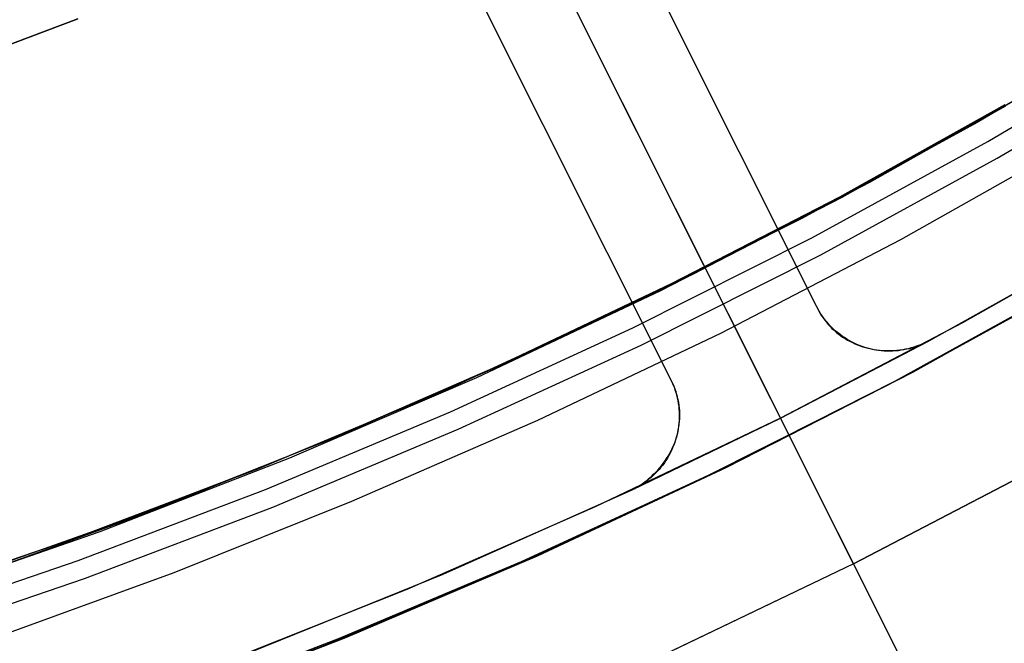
# Model space of a CAD drawing. Header units: millimetres. Extents: x 6049 to 7254, y -11340 to -10297.
# Tile 39 of 237: x 6675.04 to 6687.11, y -10748.12 to -10740.48. Entities that reach past the tile are written whole.
import ezdxf

# ---------------------------------------------------------------- set-up
doc = ezdxf.new("R2010")
doc.units = ezdxf.units.MM
doc.layers.add('color', color=7, linetype='Continuous')

msp = doc.modelspace()

# ---------------------------------------------------------------- linework, layer by layer
at = {"color": 8, "true_color": 0x7f7f7f}
for p, q in [((6675.755, -10740.465, 259.6), (6673.657, -10741.261, 259.6)), ((6673.657, -10741.261, 231.716), (6675.755, -10740.465, 231.716)), ((6673.657, -10741.261, 245.658), (6675.755, -10740.465, 245.658)), ((6673.657, -10741.261, 231.716), (6675.755, -10740.465, 231.716)), ((6675.755, -10740.465, 259.6), (6673.657, -10741.261, 259.6)), ((6688.793, -10740.544, 61.278), (6686.697, -10741.782, 61.762)), ((6688.884, -10740.488, 89.35), (6686.777, -10741.737, 89.35)), ((6688.884, -10740.488, 46.475), (6686.777, -10741.737, 46.475)), ((6686.91, -10741.971, 89.031), (6689.025, -10740.717, 89.031)), ((6686.91, -10741.971, 89.031), (6689.025, -10740.717, 89.031)), ((6687.025, -10742.174, 88.605), (6689.147, -10740.916, 88.605)), ((6687.025, -10742.174, 88.605), (6689.147, -10740.916, 88.605)), ((6685.462, -10742.468, 67.912), (6687.585, -10741.27, 67.912)), ((6685.094, -10742.648, 88.1), (6687.122, -10741.518, 88.1)), ((6685.094, -10742.648, 88.1), (6687.122, -10741.518, 88.1)), ((6685.122, -10742.652, 54.404), (6687.301, -10741.428, 53.901)), ((6685.1, -10742.659, 88.1), (6687.129, -10741.532, 88.1)), ((6686.777, -10741.737, 89.35), (6684.628, -10742.913, 89.35)), ((6686.777, -10741.737, 46.475), (6684.628, -10742.913, 46.475)), ((6686.697, -10741.782, 61.762), (6684.57, -10742.943, 62.253)), ((6684.753, -10743.151, 89.031), (6686.91, -10741.971, 89.031)), ((6684.753, -10743.151, 89.031), (6686.91, -10741.971, 89.031)), ((6685.844, -10743.171, 46.475), (6688.008, -10741.949, 46.475)), ((6685.844, -10743.171, 46.475), (6688.008, -10741.949, 46.475)), ((6684.862, -10743.357, 88.605), (6687.025, -10742.174, 88.605)), ((6684.862, -10743.357, 88.605), (6687.025, -10742.174, 88.605)), ((6683.3, -10743.592, 67.912), (6685.462, -10742.468, 67.912)), ((6682.902, -10743.797, 54.917), (6685.122, -10742.652, 54.404)), ((6683.031, -10743.711, 88.1), (6685.094, -10742.648, 88.1)), ((6683.031, -10743.711, 88.1), (6685.094, -10742.648, 88.1)), ((6683.035, -10743.72, 88.1), (6685.1, -10742.659, 88.1)), ((6684.57, -10742.943, 62.253), (6682.415, -10744.025, 62.751)), ((6684.628, -10742.913, 89.35), (6682.441, -10744.013, 89.35)), ((6684.628, -10742.913, 46.475), (6682.441, -10744.013, 46.475)), ((6682.557, -10744.255, 89.031), (6684.753, -10743.151, 89.031)), ((6682.557, -10744.255, 89.031), (6684.753, -10743.151, 89.031)), ((6683.638, -10744.317, 46.475), (6685.844, -10743.171, 46.475)), ((6683.638, -10744.317, 46.475), (6685.844, -10743.171, 46.475)), ((6682.658, -10744.466, 88.605), (6684.862, -10743.357, 88.605)), ((6682.658, -10744.466, 88.605), (6684.862, -10743.357, 88.605)), ((6685.989, -10744.795, 61.926), (6688.228, -10743.548, 61.409)), ((6681.1, -10744.641, 67.912), (6683.3, -10743.592, 67.912)), ((6687.993, -10743.681, 53.741), (6685.765, -10744.91, 54.255)), ((6685.863, -10744.862, 68.662), (6688.084, -10743.639, 68.662)), ((6680.644, -10744.862, 55.438), (6682.902, -10743.797, 54.917)), ((6680.935, -10744.708, 88.1), (6683.031, -10743.711, 88.1)), ((6680.935, -10744.708, 88.1), (6683.031, -10743.711, 88.1)), ((6680.937, -10744.712, 88.1), (6683.035, -10743.72, 88.1)), ((6685.697, -10744.949, 47.975), (6687.915, -10743.736, 47.975)), ((6685.697, -10744.949, 89.35), (6687.915, -10743.736, 89.35)), ((6682.441, -10744.013, 89.35), (6680.216, -10745.037, 89.35)), ((6682.441, -10744.013, 46.475), (6680.216, -10745.037, 46.475)), ((6682.415, -10744.025, 62.751), (6680.238, -10745.028, 63.253)), ((6680.324, -10745.284, 89.031), (6682.557, -10744.255, 89.031)), ((6680.324, -10745.284, 89.031), (6682.557, -10744.255, 89.031)), ((6681.394, -10745.387, 46.475), (6683.638, -10744.317, 46.475)), ((6681.394, -10745.387, 46.475), (6683.638, -10744.317, 46.475)), ((6680.418, -10745.497, 88.605), (6682.658, -10744.466, 88.605)), ((6680.418, -10745.497, 88.605), (6682.658, -10744.466, 88.605)), ((6678.866, -10745.615, 67.912), (6681.1, -10744.641, 67.912)), ((6678.807, -10745.636, 88.1), (6680.935, -10744.708, 88.1)), ((6678.807, -10745.636, 88.1), (6680.935, -10744.708, 88.1)), ((6678.807, -10745.636, 88.1), (6680.937, -10744.712, 88.1)), ((6678.352, -10745.846, 55.967), (6680.644, -10744.862, 55.438)), ((6683.6, -10746.007, 68.662), (6685.863, -10744.862, 68.662)), ((6683.709, -10745.962, 62.452), (6685.989, -10744.795, 61.926)), ((6683.438, -10746.085, 47.975), (6685.697, -10744.949, 47.975)), ((6683.438, -10746.085, 89.35), (6685.697, -10744.949, 89.35)), ((6685.765, -10744.91, 54.255), (6683.497, -10746.061, 54.779)), ((6680.216, -10745.037, 89.35), (6677.957, -10745.984, 89.35)), ((6680.216, -10745.037, 46.475), (6677.957, -10745.984, 46.475)), ((6680.238, -10745.028, 63.253), (6678.042, -10745.951, 63.76)), ((6678.057, -10746.234, 89.031), (6680.324, -10745.284, 89.031)), ((6678.057, -10746.234, 89.031), (6680.324, -10745.284, 89.031)), ((6678.144, -10746.451, 88.605), (6680.418, -10745.497, 88.605)), ((6678.144, -10746.451, 88.605), (6680.418, -10745.497, 88.605)), ((6679.114, -10746.378, 46.475), (6681.394, -10745.387, 46.475)), ((6679.114, -10746.378, 46.475), (6681.394, -10745.387, 46.475)), ((6676.599, -10746.511, 67.912), (6678.866, -10745.615, 67.912)), ((6676.652, -10746.501, 88.1), (6678.807, -10745.636, 88.1)), ((6676.652, -10746.501, 88.1), (6678.807, -10745.636, 88.1)), ((6676.027, -10746.748, 56.504), (6678.352, -10745.846, 55.967)), ((6677.957, -10745.984, 89.35), (6675.668, -10746.853, 89.35)), ((6677.957, -10745.984, 46.475), (6675.668, -10746.853, 46.475)), ((6678.042, -10745.951, 63.76), (6675.832, -10746.794, 64.271)), ((6681.391, -10747.048, 62.987), (6683.709, -10745.962, 62.452)), ((6681.142, -10747.143, 47.975), (6683.438, -10746.085, 47.975)), ((6681.142, -10747.143, 89.35), (6683.438, -10746.085, 89.35)), ((6683.497, -10746.061, 54.779), (6681.192, -10747.131, 55.311)), ((6681.299, -10747.073, 68.662), (6683.6, -10746.007, 68.662)), ((6675.759, -10747.106, 89.031), (6678.057, -10746.234, 89.031)), ((6675.759, -10747.106, 89.031), (6678.057, -10746.234, 89.031)), ((6675.838, -10747.325, 88.605), (6678.144, -10746.451, 88.605)), ((6675.838, -10747.325, 88.605), (6678.144, -10746.451, 88.605)), ((6676.935, -10747.253, 46.475), (6679.114, -10746.378, 46.475)), ((6674.303, -10747.328, 67.912), (6676.599, -10746.511, 67.912)), ((6674.469, -10747.294, 88.1), (6676.652, -10746.501, 88.1)), ((6674.469, -10747.294, 88.1), (6676.652, -10746.501, 88.1)), ((6675.832, -10746.794, 64.271), (6673.611, -10747.557, 64.783)), ((6673.674, -10747.566, 57.047), (6676.027, -10746.748, 56.504)), ((6675.668, -10746.853, 89.35), (6673.349, -10747.642, 89.35)), ((6675.668, -10746.853, 46.475), (6673.349, -10747.642, 46.475)), ((6678.963, -10748.059, 68.662), (6681.299, -10747.073, 68.662)), ((6679.038, -10748.05, 63.531), (6681.391, -10747.048, 62.987)), ((6673.431, -10747.898, 89.031), (6675.759, -10747.106, 89.031)), ((6673.431, -10747.898, 89.031), (6675.759, -10747.106, 89.031)), ((6678.81, -10748.121, 47.975), (6681.142, -10747.143, 47.975)), ((6678.81, -10748.121, 89.35), (6681.142, -10747.143, 89.35)), ((6681.192, -10747.131, 55.311), (6678.853, -10748.119, 55.851)), ((6674.727, -10748.054, 46.475), (6676.935, -10747.253, 46.475)), ((6673.503, -10748.12, 88.605), (6675.838, -10747.325, 88.605)), ((6673.503, -10748.12, 88.605), (6675.838, -10747.325, 88.605)), ((6678.853, -10748.119, 55.851), (6676.482, -10749.024, 56.399)), ((6676.594, -10748.964, 68.662), (6678.963, -10748.059, 68.662)), ((6676.652, -10748.968, 64.081), (6679.038, -10748.05, 63.531))]:
    msp.add_line(p, q, dxfattribs=at)
at = {"layer": 'color', "color": 254, "true_color": 0xcad1ee}
for p, q in [((6667.341, -10711.387, 30.3), (6684.367, -10745.359, 30.3)), ((6679.032, -10734.713, 26.2), (6717.971, -10812.41, -10.843)), ((6684.809, -10743.988, 30.3), (6680.55, -10735.491, 30.3)), ((6684.809, -10743.988, 30.3), (6680.55, -10735.491, 30.3)), ((6684.809, -10743.988, 23.734), (6680.55, -10735.491, 27.784)), ((6684.809, -10743.988, 23.734), (6680.55, -10735.491, 27.784)), ((6678.763, -10736.387, 30.3), (6683.021, -10744.884, 30.3)), ((6678.763, -10736.387, 30.3), (6683.021, -10744.884, 30.3)), ((6678.763, -10736.387, 27.784), (6683.021, -10744.884, 23.733)), ((6678.763, -10736.387, 27.784), (6683.021, -10744.884, 23.733)), ((6684.809, -10743.988, 27.017), (6681.357, -10737.1, 27.017)), ((6679.569, -10737.997, 27.017), (6683.021, -10744.884, 27.017)), ((6680.892, -10740.636, 25.759), (6680.892, -10740.636, 30.3)), ((6688.792, -10742.947, 43.5), (6686.6, -10744.191, 43.5)), ((6688.792, -10742.947, 33.399), (6686.6, -10744.191, 33.399)), ((6688.792, -10742.947, 43.5), (6686.6, -10744.191, 43.5)), ((6686.175, -10744.421, 23.298), (6688.39, -10743.183, 23.298)), ((6686.175, -10744.421, 23.298), (6688.39, -10743.183, 23.298)), ((6684.825, -10744.019, 30.3), (6684.809, -10743.988, 30.3)), ((6684.809, -10743.988, 30.3), (6684.809, -10743.988, 23.734)), ((6684.809, -10743.988, 23.734), (6684.823, -10744.018, 23.719)), ((6684.825, -10744.019, 30.3), (6684.809, -10743.988, 30.3)), ((6684.809, -10743.988, 30.3), (6684.809, -10743.988, 23.734)), ((6684.809, -10743.988, 23.734), (6684.823, -10744.018, 23.719)), ((6684.825, -10744.019, 26.799), (6684.809, -10743.988, 26.799)), ((6684.823, -10744.018, 23.719), (6684.838, -10744.048, 23.705)), ((6684.823, -10744.018, 23.719), (6684.838, -10744.048, 23.705)), ((6684.842, -10744.049, 30.3), (6684.825, -10744.019, 30.3)), ((6684.842, -10744.049, 30.3), (6684.825, -10744.019, 30.3)), ((6684.842, -10744.049, 26.799), (6684.825, -10744.019, 26.799)), ((6684.838, -10744.048, 23.705), (6684.855, -10744.077, 23.691)), ((6684.838, -10744.048, 23.705), (6684.855, -10744.077, 23.691)), ((6684.86, -10744.078, 30.3), (6684.842, -10744.049, 30.3)), ((6684.86, -10744.078, 30.3), (6684.842, -10744.049, 30.3)), ((6684.86, -10744.078, 26.799), (6684.842, -10744.049, 26.799)), ((6684.855, -10744.077, 23.691), (6684.872, -10744.105, 23.677)), ((6684.855, -10744.077, 23.691), (6684.872, -10744.105, 23.677)), ((6684.879, -10744.107, 30.3), (6684.86, -10744.078, 30.3)), ((6684.879, -10744.107, 30.3), (6684.86, -10744.078, 30.3)), ((6684.879, -10744.107, 26.799), (6684.86, -10744.078, 26.799)), ((6684.872, -10744.105, 23.677), (6684.891, -10744.133, 23.663)), ((6684.872, -10744.105, 23.677), (6684.891, -10744.133, 23.663)), ((6684.9, -10744.136, 30.3), (6684.879, -10744.107, 30.3)), ((6684.9, -10744.136, 30.3), (6684.879, -10744.107, 30.3)), ((6684.9, -10744.136, 26.799), (6684.879, -10744.107, 26.799)), ((6684.891, -10744.133, 23.663), (6684.911, -10744.16, 23.649)), ((6684.891, -10744.133, 23.663), (6684.911, -10744.16, 23.649)), ((6684.921, -10744.163, 30.3), (6684.9, -10744.136, 30.3)), ((6684.921, -10744.163, 30.3), (6684.9, -10744.136, 30.3)), ((6684.921, -10744.163, 26.799), (6684.9, -10744.136, 26.799)), ((6684.911, -10744.16, 23.649), (6684.931, -10744.186, 23.635)), ((6684.911, -10744.16, 23.649), (6684.931, -10744.186, 23.635)), ((6684.943, -10744.19, 30.3), (6684.921, -10744.163, 30.3)), ((6684.943, -10744.19, 30.3), (6684.921, -10744.163, 30.3)), ((6684.943, -10744.19, 26.799), (6684.921, -10744.163, 26.799)), ((6686.6, -10744.191, 43.5), (6684.367, -10745.359, 43.5)), ((6686.6, -10744.191, 33.399), (6684.367, -10745.359, 33.399)), ((6686.6, -10744.191, 43.5), (6684.367, -10745.359, 43.5)), ((6684.931, -10744.186, 23.635), (6684.953, -10744.212, 23.621)), ((6684.931, -10744.186, 23.635), (6684.953, -10744.212, 23.621)), ((6684.966, -10744.216, 30.3), (6684.943, -10744.19, 30.3)), ((6684.966, -10744.216, 30.3), (6684.943, -10744.19, 30.3)), ((6684.966, -10744.216, 26.799), (6684.943, -10744.19, 26.799)), ((6684.953, -10744.212, 23.621), (6684.976, -10744.236, 23.607)), ((6684.953, -10744.212, 23.621), (6684.976, -10744.236, 23.607)), ((6684.99, -10744.241, 30.3), (6684.966, -10744.216, 30.3)), ((6684.99, -10744.241, 30.3), (6684.966, -10744.216, 30.3)), ((6684.99, -10744.241, 26.799), (6684.966, -10744.216, 26.799)), ((6684.976, -10744.236, 23.607), (6684.999, -10744.26, 23.593)), ((6684.976, -10744.236, 23.607), (6684.999, -10744.26, 23.593)), ((6685.015, -10744.265, 30.3), (6684.99, -10744.241, 30.3)), ((6685.015, -10744.265, 30.3), (6684.99, -10744.241, 30.3)), ((6685.015, -10744.265, 26.799), (6684.99, -10744.241, 26.799)), ((6684.999, -10744.26, 23.593), (6685.024, -10744.283, 23.58)), ((6684.999, -10744.26, 23.593), (6685.024, -10744.283, 23.58)), ((6685.04, -10744.289, 30.3), (6685.015, -10744.265, 30.3)), ((6685.04, -10744.289, 30.3), (6685.015, -10744.265, 30.3)), ((6685.04, -10744.289, 26.799), (6685.015, -10744.265, 26.799)), ((6685.024, -10744.283, 23.58), (6685.049, -10744.306, 23.566)), ((6685.024, -10744.283, 23.58), (6685.049, -10744.306, 23.566)), ((6685.067, -10744.311, 30.3), (6685.04, -10744.289, 30.3)), ((6685.067, -10744.311, 30.3), (6685.04, -10744.289, 30.3)), ((6685.067, -10744.311, 26.799), (6685.04, -10744.289, 26.799)), ((6685.049, -10744.306, 23.566), (6685.075, -10744.327, 23.553)), ((6685.049, -10744.306, 23.566), (6685.075, -10744.327, 23.553)), ((6685.094, -10744.333, 30.3), (6685.067, -10744.311, 30.3)), ((6685.094, -10744.333, 30.3), (6685.067, -10744.311, 30.3)), ((6685.094, -10744.333, 26.799), (6685.067, -10744.311, 26.799)), ((6685.075, -10744.327, 23.553), (6685.102, -10744.347, 23.54)), ((6685.075, -10744.327, 23.553), (6685.102, -10744.347, 23.54)), ((6685.122, -10744.354, 30.3), (6685.094, -10744.333, 30.3)), ((6685.122, -10744.354, 30.3), (6685.094, -10744.333, 30.3)), ((6685.122, -10744.354, 26.799), (6685.094, -10744.333, 26.799)), ((6685.102, -10744.347, 23.54), (6685.13, -10744.367, 23.527)), ((6685.102, -10744.347, 23.54), (6685.13, -10744.367, 23.527)), ((6685.151, -10744.373, 30.3), (6685.122, -10744.354, 30.3)), ((6685.151, -10744.373, 30.3), (6685.122, -10744.354, 30.3)), ((6685.151, -10744.373, 26.799), (6685.122, -10744.354, 26.799)), ((6685.13, -10744.367, 23.527), (6685.159, -10744.385, 23.515)), ((6685.13, -10744.367, 23.527), (6685.159, -10744.385, 23.515)), ((6685.18, -10744.392, 30.3), (6685.151, -10744.373, 30.3)), ((6685.18, -10744.392, 30.3), (6685.151, -10744.373, 30.3)), ((6685.18, -10744.392, 26.799), (6685.151, -10744.373, 26.799)), ((6685.159, -10744.385, 23.515), (6685.188, -10744.403, 23.502)), ((6685.159, -10744.385, 23.515), (6685.188, -10744.403, 23.502)), ((6685.21, -10744.41, 30.3), (6685.18, -10744.392, 30.3)), ((6685.21, -10744.41, 30.3), (6685.18, -10744.392, 30.3)), ((6685.21, -10744.41, 26.799), (6685.18, -10744.392, 26.799)), ((6685.188, -10744.403, 23.502), (6685.218, -10744.419, 23.49)), ((6685.188, -10744.403, 23.502), (6685.218, -10744.419, 23.49)), ((6685.24, -10744.426, 30.3), (6685.21, -10744.41, 30.3)), ((6685.24, -10744.426, 30.3), (6685.21, -10744.41, 30.3)), ((6685.24, -10744.426, 26.799), (6685.21, -10744.41, 26.799)), ((6685.218, -10744.419, 23.49), (6685.249, -10744.434, 23.478)), ((6685.218, -10744.419, 23.49), (6685.249, -10744.434, 23.478)), ((6684.367, -10745.359, 30.3), (6686.175, -10744.421, 30.3)), ((6684.367, -10745.359, 30.3), (6686.175, -10744.421, 30.3)), ((6685.271, -10744.442, 30.3), (6685.24, -10744.426, 30.3)), ((6685.271, -10744.442, 30.3), (6685.24, -10744.426, 30.3)), ((6685.271, -10744.442, 26.799), (6685.24, -10744.426, 26.799)), ((6685.249, -10744.434, 23.478), (6685.28, -10744.449, 23.467)), ((6685.249, -10744.434, 23.478), (6685.28, -10744.449, 23.467)), ((6685.303, -10744.456, 30.3), (6685.271, -10744.442, 30.3)), ((6685.303, -10744.456, 30.3), (6685.271, -10744.442, 30.3)), ((6685.303, -10744.456, 26.799), (6685.271, -10744.442, 26.799)), ((6685.28, -10744.449, 23.467), (6685.312, -10744.462, 23.455)), ((6685.28, -10744.449, 23.467), (6685.312, -10744.462, 23.455)), ((6685.335, -10744.47, 30.3), (6685.303, -10744.456, 30.3)), ((6685.335, -10744.47, 30.3), (6685.303, -10744.456, 30.3)), ((6685.335, -10744.47, 26.799), (6685.303, -10744.456, 26.799)), ((6685.312, -10744.462, 23.455), (6685.344, -10744.474, 23.444)), ((6685.312, -10744.462, 23.455), (6685.344, -10744.474, 23.444)), ((6685.368, -10744.482, 30.3), (6685.335, -10744.47, 30.3)), ((6685.368, -10744.482, 30.3), (6685.335, -10744.47, 30.3)), ((6685.368, -10744.482, 26.799), (6685.335, -10744.47, 26.799)), ((6685.344, -10744.474, 23.444), (6685.377, -10744.485, 23.434)), ((6685.344, -10744.474, 23.444), (6685.377, -10744.485, 23.434)), ((6685.401, -10744.493, 30.3), (6685.368, -10744.482, 30.3)), ((6685.401, -10744.493, 30.3), (6685.368, -10744.482, 30.3)), ((6685.401, -10744.493, 26.799), (6685.368, -10744.482, 26.799)), ((6685.377, -10744.485, 23.434), (6685.41, -10744.495, 23.423)), ((6685.377, -10744.485, 23.434), (6685.41, -10744.495, 23.423)), ((6685.434, -10744.503, 30.3), (6685.401, -10744.493, 30.3)), ((6685.434, -10744.503, 30.3), (6685.401, -10744.493, 30.3)), ((6685.434, -10744.503, 26.799), (6685.401, -10744.493, 26.799)), ((6685.41, -10744.495, 23.423), (6685.444, -10744.504, 23.413)), ((6685.41, -10744.495, 23.423), (6685.444, -10744.504, 23.413)), ((6685.468, -10744.512, 30.3), (6685.434, -10744.503, 30.3)), ((6685.468, -10744.512, 30.3), (6685.434, -10744.503, 30.3)), ((6685.468, -10744.512, 26.799), (6685.434, -10744.503, 26.799)), ((6685.444, -10744.504, 23.413), (6685.478, -10744.512, 23.403)), ((6685.444, -10744.504, 23.413), (6685.478, -10744.512, 23.403)), ((6685.501, -10744.519, 30.3), (6685.468, -10744.512, 30.3)), ((6685.501, -10744.519, 30.3), (6685.468, -10744.512, 30.3)), ((6685.501, -10744.519, 26.799), (6685.468, -10744.512, 26.799)), ((6685.478, -10744.512, 23.403), (6685.512, -10744.518, 23.394)), ((6685.478, -10744.512, 23.403), (6685.512, -10744.518, 23.394)), ((6685.536, -10744.526, 30.3), (6685.501, -10744.519, 30.3)), ((6685.536, -10744.526, 30.3), (6685.501, -10744.519, 30.3)), ((6685.536, -10744.526, 26.799), (6685.501, -10744.519, 26.799)), ((6685.512, -10744.518, 23.394), (6685.547, -10744.523, 23.385)), ((6685.512, -10744.518, 23.394), (6685.547, -10744.523, 23.385)), ((6685.57, -10744.531, 30.3), (6685.536, -10744.526, 30.3)), ((6685.57, -10744.531, 30.3), (6685.536, -10744.526, 30.3)), ((6685.57, -10744.531, 26.799), (6685.536, -10744.526, 26.799)), ((6685.547, -10744.523, 23.385), (6685.582, -10744.528, 23.377)), ((6685.547, -10744.523, 23.385), (6685.582, -10744.528, 23.377)), ((6685.604, -10744.535, 30.3), (6685.57, -10744.531, 30.3)), ((6685.604, -10744.535, 30.3), (6685.57, -10744.531, 30.3)), ((6685.604, -10744.535, 26.799), (6685.57, -10744.531, 26.799)), ((6685.582, -10744.528, 23.377), (6685.617, -10744.531, 23.369)), ((6685.582, -10744.528, 23.377), (6685.617, -10744.531, 23.369)), ((6685.639, -10744.538, 30.3), (6685.604, -10744.535, 30.3)), ((6685.639, -10744.538, 30.3), (6685.604, -10744.535, 30.3)), ((6685.639, -10744.538, 26.799), (6685.604, -10744.535, 26.799)), ((6685.617, -10744.531, 23.369), (6685.653, -10744.532, 23.361)), ((6685.617, -10744.531, 23.369), (6685.653, -10744.532, 23.361)), ((6685.674, -10744.539, 30.3), (6685.639, -10744.538, 30.3)), ((6685.674, -10744.539, 30.3), (6685.639, -10744.538, 30.3)), ((6685.674, -10744.539, 26.799), (6685.639, -10744.538, 26.799)), ((6685.653, -10744.532, 23.361), (6685.688, -10744.533, 23.353)), ((6685.653, -10744.532, 23.361), (6685.688, -10744.533, 23.353)), ((6685.709, -10744.54, 30.3), (6685.674, -10744.539, 30.3)), ((6685.709, -10744.54, 30.3), (6685.674, -10744.539, 30.3)), ((6685.709, -10744.54, 26.799), (6685.674, -10744.539, 26.799)), ((6685.688, -10744.533, 23.353), (6685.724, -10744.533, 23.347)), ((6685.688, -10744.533, 23.353), (6685.724, -10744.533, 23.347)), ((6685.743, -10744.539, 30.3), (6685.709, -10744.54, 30.3)), ((6685.743, -10744.539, 30.3), (6685.709, -10744.54, 30.3)), ((6685.743, -10744.539, 26.799), (6685.709, -10744.54, 26.799)), ((6685.724, -10744.533, 23.347), (6685.76, -10744.531, 23.34)), ((6685.724, -10744.533, 23.347), (6685.76, -10744.531, 23.34)), ((6685.778, -10744.537, 30.3), (6685.743, -10744.539, 30.3)), ((6685.778, -10744.537, 30.3), (6685.743, -10744.539, 30.3)), ((6685.778, -10744.537, 26.799), (6685.743, -10744.539, 26.799)), ((6685.76, -10744.531, 23.34), (6685.795, -10744.528, 23.334)), ((6685.76, -10744.531, 23.34), (6685.795, -10744.528, 23.334)), ((6685.813, -10744.534, 30.3), (6685.778, -10744.537, 30.3)), ((6685.813, -10744.534, 30.3), (6685.778, -10744.537, 30.3)), ((6685.813, -10744.534, 26.799), (6685.778, -10744.537, 26.799)), ((6685.795, -10744.528, 23.334), (6685.831, -10744.524, 23.328)), ((6685.795, -10744.528, 23.334), (6685.831, -10744.524, 23.328)), ((6685.847, -10744.529, 30.3), (6685.813, -10744.534, 30.3)), ((6685.847, -10744.529, 30.3), (6685.813, -10744.534, 30.3)), ((6685.847, -10744.529, 26.799), (6685.813, -10744.534, 26.799)), ((6685.831, -10744.524, 23.328), (6685.866, -10744.519, 23.323)), ((6685.831, -10744.524, 23.328), (6685.866, -10744.519, 23.323)), ((6685.881, -10744.524, 30.3), (6685.847, -10744.529, 30.3)), ((6685.881, -10744.524, 30.3), (6685.847, -10744.529, 30.3)), ((6685.881, -10744.524, 26.799), (6685.847, -10744.529, 26.799)), ((6685.866, -10744.519, 23.323), (6685.902, -10744.512, 23.319)), ((6685.866, -10744.519, 23.323), (6685.902, -10744.512, 23.319)), ((6685.915, -10744.517, 30.3), (6685.881, -10744.524, 30.3)), ((6685.915, -10744.517, 30.3), (6685.881, -10744.524, 30.3)), ((6685.915, -10744.517, 26.799), (6685.881, -10744.524, 26.799)), ((6685.902, -10744.512, 23.319), (6685.937, -10744.505, 23.314)), ((6685.902, -10744.512, 23.319), (6685.937, -10744.505, 23.314)), ((6685.949, -10744.509, 30.3), (6685.915, -10744.517, 30.3)), ((6685.949, -10744.509, 30.3), (6685.915, -10744.517, 30.3)), ((6685.949, -10744.509, 26.799), (6685.915, -10744.517, 26.799)), ((6685.937, -10744.505, 23.314), (6685.972, -10744.496, 23.311)), ((6685.937, -10744.505, 23.314), (6685.972, -10744.496, 23.311)), ((6685.983, -10744.5, 30.3), (6685.949, -10744.509, 30.3)), ((6685.983, -10744.5, 30.3), (6685.949, -10744.509, 30.3)), ((6685.983, -10744.5, 26.799), (6685.949, -10744.509, 26.799)), ((6685.972, -10744.496, 23.311), (6686.007, -10744.486, 23.307)), ((6685.972, -10744.496, 23.311), (6686.007, -10744.486, 23.307)), ((6686.016, -10744.489, 30.3), (6685.983, -10744.5, 30.3)), ((6686.016, -10744.489, 30.3), (6685.983, -10744.5, 30.3)), ((6686.016, -10744.489, 26.799), (6685.983, -10744.5, 26.799)), ((6686.007, -10744.486, 23.307), (6686.041, -10744.475, 23.305)), ((6686.007, -10744.486, 23.307), (6686.041, -10744.475, 23.305)), ((6686.049, -10744.478, 30.3), (6686.016, -10744.489, 30.3)), ((6686.049, -10744.478, 30.3), (6686.016, -10744.489, 30.3)), ((6686.049, -10744.478, 26.799), (6686.016, -10744.489, 26.799)), ((6686.041, -10744.475, 23.305), (6686.075, -10744.463, 23.302)), ((6686.041, -10744.475, 23.305), (6686.075, -10744.463, 23.302)), ((6686.081, -10744.465, 30.3), (6686.049, -10744.478, 30.3)), ((6686.081, -10744.465, 30.3), (6686.049, -10744.478, 30.3)), ((6686.081, -10744.465, 26.799), (6686.049, -10744.478, 26.799)), ((6686.075, -10744.463, 23.302), (6686.109, -10744.45, 23.301)), ((6686.075, -10744.463, 23.302), (6686.109, -10744.45, 23.301)), ((6686.113, -10744.452, 30.3), (6686.081, -10744.465, 30.3)), ((6686.113, -10744.452, 30.3), (6686.081, -10744.465, 30.3)), ((6686.113, -10744.452, 26.799), (6686.081, -10744.465, 26.799)), ((6686.109, -10744.45, 23.301), (6686.143, -10744.436, 23.299)), ((6686.109, -10744.45, 23.301), (6686.143, -10744.436, 23.299)), ((6686.145, -10744.437, 30.3), (6686.113, -10744.452, 30.3)), ((6686.145, -10744.437, 30.3), (6686.113, -10744.452, 30.3)), ((6686.145, -10744.437, 26.799), (6686.113, -10744.452, 26.799)), ((6686.143, -10744.436, 23.299), (6686.175, -10744.421, 23.298)), ((6686.143, -10744.436, 23.299), (6686.175, -10744.421, 23.298)), ((6686.175, -10744.421, 30.3), (6686.145, -10744.437, 30.3)), ((6686.175, -10744.421, 30.3), (6686.145, -10744.437, 30.3)), ((6686.175, -10744.421, 26.799), (6686.145, -10744.437, 26.799)), ((6686.151, -10744.434, 30.3), (6686.151, -10744.434, 23.299)), ((6686.175, -10744.421, 30.3), (6686.175, -10744.421, 23.298)), ((6686.175, -10744.421, 30.3), (6686.175, -10744.421, 23.298)), ((6683.021, -10744.884, 30.3), (6683.036, -10744.916, 30.3)), ((6683.021, -10744.884, 23.733), (6683.021, -10744.884, 30.3)), ((6683.021, -10744.884, 30.3), (6683.036, -10744.916, 30.3)), ((6683.021, -10744.884, 23.733), (6683.021, -10744.884, 30.3)), ((6683.037, -10744.914, 23.719), (6683.021, -10744.884, 23.733)), ((6683.021, -10744.884, 26.799), (6683.036, -10744.916, 26.799)), ((6683.037, -10744.914, 23.719), (6683.021, -10744.884, 23.733)), ((6683.036, -10744.916, 30.3), (6683.05, -10744.947, 30.3)), ((6683.036, -10744.916, 30.3), (6683.05, -10744.947, 30.3)), ((6683.036, -10744.916, 26.799), (6683.05, -10744.947, 26.799)), ((6683.051, -10744.944, 23.705), (6683.037, -10744.914, 23.719)), ((6683.051, -10744.944, 23.705), (6683.037, -10744.914, 23.719)), ((6683.05, -10744.947, 30.3), (6683.063, -10744.98, 30.3)), ((6683.05, -10744.947, 30.3), (6683.063, -10744.98, 30.3)), ((6683.05, -10744.947, 26.799), (6683.063, -10744.98, 26.799)), ((6683.064, -10744.974, 23.691), (6683.051, -10744.944, 23.705)), ((6683.064, -10744.974, 23.691), (6683.051, -10744.944, 23.705)), ((6683.063, -10744.98, 30.3), (6683.074, -10745.012, 30.3)), ((6683.063, -10744.98, 30.3), (6683.074, -10745.012, 30.3)), ((6683.063, -10744.98, 26.799), (6683.074, -10745.012, 26.799)), ((6683.077, -10745.005, 23.677), (6683.064, -10744.974, 23.691)), ((6683.077, -10745.005, 23.677), (6683.064, -10744.974, 23.691)), ((6683.074, -10745.012, 30.3), (6683.085, -10745.046, 30.3)), ((6683.074, -10745.012, 30.3), (6683.085, -10745.046, 30.3)), ((6683.074, -10745.012, 26.799), (6683.085, -10745.046, 26.799)), ((6683.088, -10745.037, 23.663), (6683.077, -10745.005, 23.677)), ((6683.088, -10745.037, 23.663), (6683.077, -10745.005, 23.677)), ((6683.085, -10745.046, 30.3), (6683.094, -10745.079, 30.3)), ((6683.085, -10745.046, 30.3), (6683.094, -10745.079, 30.3)), ((6683.085, -10745.046, 26.799), (6683.094, -10745.079, 26.799)), ((6683.098, -10745.069, 23.649), (6683.088, -10745.037, 23.663)), ((6683.098, -10745.069, 23.649), (6683.088, -10745.037, 23.663)), ((6683.094, -10745.079, 30.3), (6683.102, -10745.113, 30.3)), ((6683.094, -10745.079, 30.3), (6683.102, -10745.113, 30.3)), ((6683.094, -10745.079, 26.799), (6683.102, -10745.113, 26.799)), ((6683.106, -10745.101, 23.635), (6683.098, -10745.069, 23.649)), ((6683.106, -10745.101, 23.635), (6683.098, -10745.069, 23.649)), ((6683.102, -10745.113, 30.3), (6683.109, -10745.147, 30.3)), ((6683.102, -10745.113, 30.3), (6683.109, -10745.147, 30.3)), ((6683.102, -10745.113, 26.799), (6683.109, -10745.147, 26.799)), ((6683.114, -10745.134, 23.621), (6683.106, -10745.101, 23.635)), ((6683.114, -10745.134, 23.621), (6683.106, -10745.101, 23.635)), ((6683.12, -10745.167, 23.607), (6683.114, -10745.134, 23.621)), ((6683.12, -10745.167, 23.607), (6683.114, -10745.134, 23.621)), ((6683.109, -10745.147, 30.3), (6683.115, -10745.181, 30.3)), ((6683.109, -10745.147, 30.3), (6683.115, -10745.181, 30.3)), ((6683.109, -10745.147, 26.799), (6683.115, -10745.181, 26.799)), ((6683.115, -10745.181, 30.3), (6683.12, -10745.216, 30.3)), ((6683.115, -10745.181, 30.3), (6683.12, -10745.216, 30.3)), ((6683.115, -10745.181, 26.799), (6683.12, -10745.216, 26.799)), ((6683.125, -10745.2, 23.593), (6683.12, -10745.167, 23.607)), ((6683.125, -10745.2, 23.593), (6683.12, -10745.167, 23.607)), ((6683.12, -10745.216, 30.3), (6683.123, -10745.25, 30.3)), ((6683.12, -10745.216, 30.3), (6683.123, -10745.25, 30.3)), ((6683.12, -10745.216, 26.799), (6683.123, -10745.25, 26.799)), ((6683.123, -10745.25, 30.3), (6683.126, -10745.285, 30.3)), ((6683.123, -10745.25, 30.3), (6683.126, -10745.285, 30.3)), ((6683.123, -10745.25, 26.799), (6683.126, -10745.285, 26.799)), ((6683.129, -10745.233, 23.58), (6683.125, -10745.2, 23.593)), ((6683.129, -10745.233, 23.58), (6683.125, -10745.2, 23.593)), ((6683.132, -10745.267, 23.566), (6683.129, -10745.233, 23.58)), ((6683.132, -10745.267, 23.566), (6683.129, -10745.233, 23.58)), ((6684.367, -10745.359, 43.5), (6682.095, -10746.449, 43.5)), ((6684.367, -10745.359, 33.399), (6682.095, -10746.449, 33.399)), ((6684.367, -10745.359, 43.5), (6682.095, -10746.449, 43.5)), ((6682.55, -10746.238, 30.3), (6684.367, -10745.359, 30.3)), ((6682.55, -10746.238, 30.3), (6684.367, -10745.359, 30.3)), ((6683.127, -10745.354, 30.3), (6683.125, -10745.389, 30.3)), ((6683.127, -10745.354, 30.3), (6683.125, -10745.389, 30.3)), ((6683.127, -10745.354, 26.799), (6683.125, -10745.389, 26.799)), ((6683.126, -10745.285, 30.3), (6683.127, -10745.32, 30.3)), ((6683.126, -10745.285, 30.3), (6683.127, -10745.32, 30.3)), ((6683.126, -10745.285, 26.799), (6683.127, -10745.32, 26.799)), ((6683.127, -10745.32, 30.3), (6683.127, -10745.354, 30.3)), ((6683.127, -10745.32, 30.3), (6683.127, -10745.354, 30.3)), ((6683.127, -10745.32, 26.799), (6683.127, -10745.354, 26.799)), ((6683.13, -10745.402, 23.515), (6683.132, -10745.369, 23.527)), ((6683.13, -10745.402, 23.515), (6683.132, -10745.369, 23.527)), ((6683.133, -10745.301, 23.553), (6683.132, -10745.267, 23.566)), ((6683.133, -10745.301, 23.553), (6683.132, -10745.267, 23.566)), ((6683.132, -10745.369, 23.527), (6683.133, -10745.335, 23.54)), ((6683.132, -10745.369, 23.527), (6683.133, -10745.335, 23.54)), ((6683.133, -10745.335, 23.54), (6683.133, -10745.301, 23.553)), ((6683.133, -10745.335, 23.54), (6683.133, -10745.301, 23.553)), ((6684.367, -10745.359, 30.3), (6684.367, -10745.359, 43.5)), ((6684.367, -10745.359, 30.3), (6684.367, -10745.359, 43.5)), ((6685.263, -10747.147, 43.5), (6684.367, -10745.359, 43.5)), ((6683.114, -10745.493, 30.3), (6683.108, -10745.527, 30.3)), ((6683.114, -10745.493, 30.3), (6683.108, -10745.527, 30.3)), ((6683.114, -10745.493, 26.799), (6683.108, -10745.527, 26.799)), ((6683.108, -10745.538, 23.467), (6683.115, -10745.504, 23.478)), ((6683.108, -10745.538, 23.467), (6683.115, -10745.504, 23.478)), ((6683.119, -10745.458, 30.3), (6683.114, -10745.493, 30.3)), ((6683.119, -10745.458, 30.3), (6683.114, -10745.493, 30.3)), ((6683.119, -10745.458, 26.799), (6683.114, -10745.493, 26.799)), ((6683.115, -10745.504, 23.478), (6683.121, -10745.47, 23.49)), ((6683.115, -10745.504, 23.478), (6683.121, -10745.47, 23.49)), ((6683.123, -10745.424, 30.3), (6683.119, -10745.458, 30.3)), ((6683.123, -10745.424, 30.3), (6683.119, -10745.458, 30.3)), ((6683.123, -10745.424, 26.799), (6683.119, -10745.458, 26.799)), ((6683.121, -10745.47, 23.49), (6683.126, -10745.436, 23.502)), ((6683.121, -10745.47, 23.49), (6683.126, -10745.436, 23.502)), ((6683.125, -10745.389, 30.3), (6683.123, -10745.424, 30.3)), ((6683.125, -10745.389, 30.3), (6683.123, -10745.424, 30.3)), ((6683.125, -10745.389, 26.799), (6683.123, -10745.424, 26.799)), ((6683.126, -10745.436, 23.502), (6683.13, -10745.402, 23.515)), ((6683.126, -10745.436, 23.502), (6683.13, -10745.402, 23.515)), ((6683.079, -10745.637, 23.434), (6683.09, -10745.604, 23.444)), ((6683.079, -10745.637, 23.434), (6683.09, -10745.604, 23.444)), ((6683.092, -10745.594, 30.3), (6683.082, -10745.628, 30.3)), ((6683.092, -10745.594, 30.3), (6683.082, -10745.628, 30.3)), ((6683.092, -10745.594, 26.799), (6683.082, -10745.628, 26.799)), ((6683.09, -10745.604, 23.444), (6683.1, -10745.571, 23.455)), ((6683.09, -10745.604, 23.444), (6683.1, -10745.571, 23.455)), ((6683.1, -10745.561, 30.3), (6683.092, -10745.594, 30.3)), ((6683.1, -10745.561, 30.3), (6683.092, -10745.594, 30.3)), ((6683.1, -10745.561, 26.799), (6683.092, -10745.594, 26.799)), ((6683.108, -10745.527, 30.3), (6683.1, -10745.561, 30.3)), ((6683.108, -10745.527, 30.3), (6683.1, -10745.561, 30.3)), ((6683.108, -10745.527, 26.799), (6683.1, -10745.561, 26.799)), ((6683.1, -10745.571, 23.455), (6683.108, -10745.538, 23.467)), ((6683.1, -10745.571, 23.455), (6683.108, -10745.538, 23.467)), ((6683.025, -10745.765, 23.394), (6683.04, -10745.734, 23.403)), ((6683.025, -10745.765, 23.394), (6683.04, -10745.734, 23.403)), ((6683.046, -10745.726, 30.3), (6683.032, -10745.757, 30.3)), ((6683.046, -10745.726, 30.3), (6683.032, -10745.757, 30.3)), ((6683.046, -10745.726, 26.799), (6683.032, -10745.757, 26.799)), ((6683.04, -10745.734, 23.403), (6683.054, -10745.702, 23.413)), ((6683.04, -10745.734, 23.403), (6683.054, -10745.702, 23.413)), ((6683.059, -10745.693, 30.3), (6683.046, -10745.726, 30.3)), ((6683.059, -10745.693, 30.3), (6683.046, -10745.726, 30.3)), ((6683.059, -10745.693, 26.799), (6683.046, -10745.726, 26.799)), ((6683.054, -10745.702, 23.413), (6683.067, -10745.67, 23.423)), ((6683.054, -10745.702, 23.413), (6683.067, -10745.67, 23.423)), ((6683.071, -10745.661, 30.3), (6683.059, -10745.693, 30.3)), ((6683.071, -10745.661, 30.3), (6683.059, -10745.693, 30.3)), ((6683.071, -10745.661, 26.799), (6683.059, -10745.693, 26.799)), ((6683.067, -10745.67, 23.423), (6683.079, -10745.637, 23.434)), ((6683.067, -10745.67, 23.423), (6683.079, -10745.637, 23.434)), ((6683.082, -10745.628, 30.3), (6683.071, -10745.661, 30.3)), ((6683.082, -10745.628, 30.3), (6683.071, -10745.661, 30.3)), ((6683.082, -10745.628, 26.799), (6683.071, -10745.661, 26.799)), ((6682.952, -10745.886, 23.361), (6682.972, -10745.857, 23.369)), ((6682.952, -10745.886, 23.361), (6682.972, -10745.857, 23.369)), ((6682.983, -10745.849, 30.3), (6682.964, -10745.879, 30.3)), ((6682.983, -10745.849, 30.3), (6682.964, -10745.879, 30.3)), ((6682.983, -10745.849, 26.799), (6682.964, -10745.879, 26.799)), ((6682.972, -10745.857, 23.369), (6682.99, -10745.827, 23.377)), ((6682.972, -10745.857, 23.369), (6682.99, -10745.827, 23.377)), ((6683, -10745.819, 30.3), (6682.983, -10745.849, 30.3)), ((6683, -10745.819, 30.3), (6682.983, -10745.849, 30.3)), ((6683, -10745.819, 26.799), (6682.983, -10745.849, 26.799)), ((6682.99, -10745.827, 23.377), (6683.008, -10745.796, 23.385)), ((6682.99, -10745.827, 23.377), (6683.008, -10745.796, 23.385)), ((6683.017, -10745.788, 30.3), (6683, -10745.819, 30.3)), ((6683.017, -10745.788, 30.3), (6683, -10745.819, 30.3)), ((6683.017, -10745.788, 26.799), (6683, -10745.819, 26.799)), ((6683.008, -10745.796, 23.385), (6683.025, -10745.765, 23.394)), ((6683.008, -10745.796, 23.385), (6683.025, -10745.765, 23.394)), ((6683.032, -10745.757, 30.3), (6683.017, -10745.788, 30.3)), ((6683.032, -10745.757, 30.3), (6683.017, -10745.788, 30.3)), ((6683.032, -10745.757, 26.799), (6683.017, -10745.788, 26.799)), ((6682.863, -10745.998, 23.334), (6682.887, -10745.971, 23.34)), ((6682.863, -10745.998, 23.334), (6682.887, -10745.971, 23.34)), ((6682.903, -10745.963, 30.3), (6682.881, -10745.989, 30.3)), ((6682.903, -10745.963, 30.3), (6682.881, -10745.989, 30.3)), ((6682.903, -10745.963, 26.799), (6682.881, -10745.989, 26.799)), ((6682.887, -10745.971, 23.34), (6682.91, -10745.943, 23.347)), ((6682.887, -10745.971, 23.34), (6682.91, -10745.943, 23.347)), ((6682.925, -10745.935, 30.3), (6682.903, -10745.963, 30.3)), ((6682.925, -10745.935, 30.3), (6682.903, -10745.963, 30.3)), ((6682.925, -10745.935, 26.799), (6682.903, -10745.963, 26.799)), ((6682.91, -10745.943, 23.347), (6682.931, -10745.915, 23.353)), ((6682.91, -10745.943, 23.347), (6682.931, -10745.915, 23.353)), ((6682.945, -10745.907, 30.3), (6682.925, -10745.935, 30.3)), ((6682.945, -10745.907, 30.3), (6682.925, -10745.935, 30.3)), ((6682.945, -10745.907, 26.799), (6682.925, -10745.935, 26.799)), ((6682.931, -10745.915, 23.353), (6682.952, -10745.886, 23.361)), ((6682.931, -10745.915, 23.353), (6682.952, -10745.886, 23.361)), ((6682.964, -10745.879, 30.3), (6682.945, -10745.907, 30.3)), ((6682.964, -10745.879, 30.3), (6682.945, -10745.907, 30.3)), ((6682.964, -10745.879, 26.799), (6682.945, -10745.907, 26.799)), ((6687.558, -10745.947, 43.5), (6685.263, -10747.147, 43.5)), ((6687.558, -10745.947, 32.973), (6685.263, -10747.147, 32.973)), ((6687.558, -10745.947, 43.5), (6685.263, -10747.147, 43.5)), ((6685.263, -10747.147, 22.446), (6687.533, -10745.961, 22.446)), ((6685.263, -10747.147, 22.446), (6687.533, -10745.961, 22.446)), ((6682.732, -10746.12, 23.311), (6682.76, -10746.098, 23.314)), ((6682.732, -10746.12, 23.311), (6682.76, -10746.098, 23.314)), ((6682.782, -10746.087, 30.3), (6682.756, -10746.11, 30.3)), ((6682.782, -10746.087, 30.3), (6682.756, -10746.11, 30.3)), ((6682.782, -10746.087, 26.799), (6682.756, -10746.11, 26.799)), ((6682.76, -10746.098, 23.314), (6682.787, -10746.074, 23.319)), ((6682.76, -10746.098, 23.314), (6682.787, -10746.074, 23.319)), ((6682.808, -10746.064, 30.3), (6682.782, -10746.087, 30.3)), ((6682.808, -10746.064, 30.3), (6682.782, -10746.087, 30.3)), ((6682.808, -10746.064, 26.799), (6682.782, -10746.087, 26.799)), ((6682.787, -10746.074, 23.319), (6682.813, -10746.049, 23.323)), ((6682.787, -10746.074, 23.319), (6682.813, -10746.049, 23.323)), ((6682.833, -10746.04, 30.3), (6682.808, -10746.064, 30.3)), ((6682.833, -10746.04, 30.3), (6682.808, -10746.064, 30.3)), ((6682.833, -10746.04, 26.799), (6682.808, -10746.064, 26.799)), ((6682.813, -10746.049, 23.323), (6682.839, -10746.024, 23.328)), ((6682.813, -10746.049, 23.323), (6682.839, -10746.024, 23.328)), ((6682.857, -10746.015, 30.3), (6682.833, -10746.04, 30.3)), ((6682.857, -10746.015, 30.3), (6682.833, -10746.04, 30.3)), ((6682.857, -10746.015, 26.799), (6682.833, -10746.04, 26.799)), ((6682.839, -10746.024, 23.328), (6682.863, -10745.998, 23.334)), ((6682.839, -10746.024, 23.328), (6682.863, -10745.998, 23.334)), ((6682.881, -10745.989, 30.3), (6682.857, -10746.015, 30.3)), ((6682.881, -10745.989, 30.3), (6682.857, -10746.015, 30.3)), ((6682.881, -10745.989, 26.799), (6682.857, -10746.015, 26.799)), ((6682.55, -10746.238, 23.298), (6682.582, -10746.221, 23.299)), ((6682.55, -10746.238, 23.298), (6682.582, -10746.221, 23.299)), ((6682.581, -10746.223, 30.3), (6682.55, -10746.238, 30.3)), ((6682.581, -10746.223, 30.3), (6682.55, -10746.238, 30.3)), ((6682.581, -10746.223, 26.799), (6682.55, -10746.238, 26.799)), ((6682.575, -10746.226, 30.3), (6682.575, -10746.226, 23.299)), ((6682.612, -10746.207, 30.3), (6682.581, -10746.223, 30.3)), ((6682.612, -10746.207, 30.3), (6682.581, -10746.223, 30.3)), ((6682.612, -10746.207, 26.799), (6682.581, -10746.223, 26.799)), ((6682.582, -10746.221, 23.299), (6682.613, -10746.203, 23.301)), ((6682.582, -10746.221, 23.299), (6682.613, -10746.203, 23.301)), ((6682.642, -10746.189, 30.3), (6682.612, -10746.207, 30.3)), ((6682.642, -10746.189, 30.3), (6682.612, -10746.207, 30.3)), ((6682.642, -10746.189, 26.799), (6682.612, -10746.207, 26.799)), ((6682.613, -10746.203, 23.301), (6682.644, -10746.184, 23.302)), ((6682.613, -10746.203, 23.301), (6682.644, -10746.184, 23.302)), ((6682.671, -10746.171, 30.3), (6682.642, -10746.189, 30.3)), ((6682.671, -10746.171, 30.3), (6682.642, -10746.189, 30.3)), ((6682.671, -10746.171, 26.799), (6682.642, -10746.189, 26.799)), ((6682.644, -10746.184, 23.302), (6682.674, -10746.164, 23.305)), ((6682.644, -10746.184, 23.302), (6682.674, -10746.164, 23.305)), ((6682.7, -10746.152, 30.3), (6682.671, -10746.171, 30.3)), ((6682.7, -10746.152, 30.3), (6682.671, -10746.171, 30.3)), ((6682.7, -10746.152, 26.799), (6682.671, -10746.171, 26.799)), ((6682.674, -10746.164, 23.305), (6682.703, -10746.142, 23.307)), ((6682.674, -10746.164, 23.305), (6682.703, -10746.142, 23.307)), ((6682.728, -10746.131, 30.3), (6682.7, -10746.152, 30.3)), ((6682.728, -10746.131, 30.3), (6682.7, -10746.152, 30.3)), ((6682.728, -10746.131, 26.799), (6682.7, -10746.152, 26.799)), ((6682.703, -10746.142, 23.307), (6682.732, -10746.12, 23.311)), ((6682.703, -10746.142, 23.307), (6682.732, -10746.12, 23.311)), ((6682.756, -10746.11, 30.3), (6682.728, -10746.131, 30.3)), ((6682.756, -10746.11, 30.3), (6682.728, -10746.131, 30.3)), ((6682.756, -10746.11, 26.799), (6682.728, -10746.131, 26.799)), ((6680.233, -10747.272, 23.298), (6682.55, -10746.238, 23.298)), ((6680.233, -10747.272, 23.298), (6682.55, -10746.238, 23.298)), ((6682.55, -10746.238, 23.298), (6682.55, -10746.238, 30.3)), ((6682.55, -10746.238, 23.298), (6682.55, -10746.238, 30.3)), ((6682.095, -10746.449, 43.5), (6679.787, -10747.46, 43.5)), ((6682.095, -10746.449, 33.399), (6679.787, -10747.46, 33.399)), ((6682.095, -10746.449, 43.5), (6679.787, -10747.46, 43.5)), ((6685.263, -10747.147, 43.5), (6682.929, -10748.267, 43.5)), ((6685.263, -10747.147, 32.973), (6682.929, -10748.267, 32.973)), ((6685.263, -10747.147, 43.5), (6682.929, -10748.267, 43.5)), ((6685.263, -10747.147, 22.446), (6682.954, -10748.255, 22.446)), ((6685.263, -10747.147, 22.446), (6682.954, -10748.255, 22.446)), ((6685.263, -10747.147, 43.5), (6685.263, -10747.147, 22.446)), ((6685.263, -10747.147, 22.446), (6719.939, -10816.336, -10.541)), ((6685.263, -10747.147, 43.5), (6685.263, -10747.147, 22.446)), ((6677.881, -10748.224, 23.298), (6680.233, -10747.272, 23.298)), ((6677.881, -10748.224, 23.298), (6680.233, -10747.272, 23.298)), ((6679.787, -10747.46, 43.5), (6677.445, -10748.391, 43.5)), ((6679.787, -10747.46, 33.399), (6677.445, -10748.391, 33.399)), ((6679.787, -10747.46, 43.5), (6677.445, -10748.391, 43.5))]:
    msp.add_line(p, q, dxfattribs=at)
at = {"layer": 'color'}
for p, q in [((6688.792, -10742.947, 43.5), (6686.6, -10744.191, 43.5)), ((6686.6, -10744.191, 43.5), (6684.367, -10745.359, 43.5)), ((6684.367, -10745.359, 43.5), (6682.095, -10746.449, 43.5)), ((6682.095, -10746.449, 43.5), (6679.787, -10747.46, 43.5)), ((6679.787, -10747.46, 43.5), (6677.445, -10748.391, 43.5))]:
    msp.add_line(p, q, dxfattribs=at)

doc.saveas('drawing.dxf')
